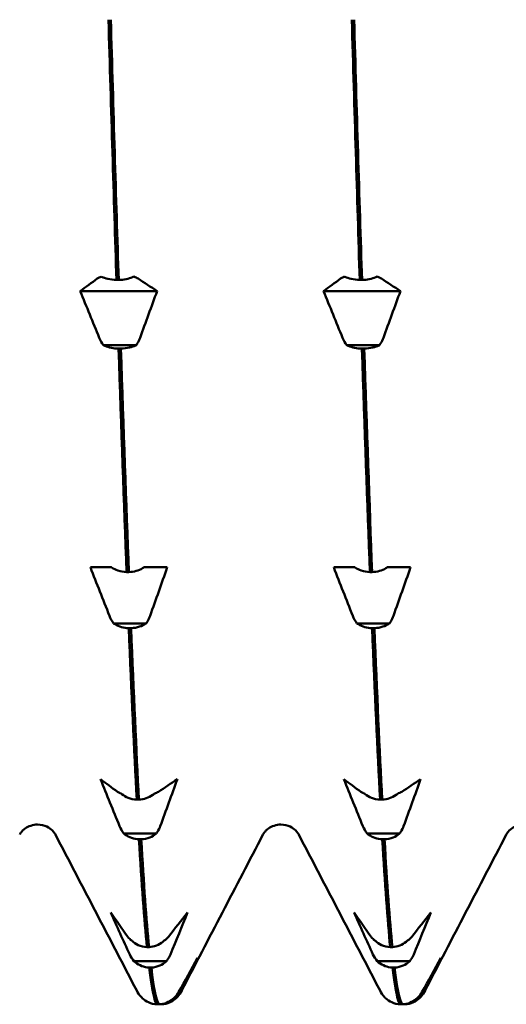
# Model space of a CAD drawing. Header units: millimetres. Extents: x 41 to 198, y 72 to 247.
# Tile 5 of 39: x 104.77 to 108.4, y 124.32 to 131.67. Entities that reach past the tile are written whole.
import ezdxf

# ---------------------------------------------------------------- set-up
doc = ezdxf.new("R2010")
doc.units = ezdxf.units.MM
doc.layers.add('Видимый контур (ГОСТ)', color=7, linetype='Continuous', lineweight=50)

msp = doc.modelspace()

# ---------------------------------------------------------------- linework, layer by layer
at = {"layer": 'Видимый контур (ГОСТ)'}
for p, q in [((105.4936, 129.729), (105.5106, 129.729)), ((107.3097, 129.729), (107.3267, 129.729)), ((105.797, 129.6457), (105.2238, 129.6457)), ((107.6131, 129.6457), (107.0399, 129.6457)), ((105.6404, 129.2418), (105.397, 129.2418)), ((105.5272, 129.2167), (105.5102, 129.2167)), ((107.4565, 129.2418), (107.2131, 129.2418)), ((107.3433, 129.2167), (107.3263, 129.2167)), ((105.2994, 127.585), (105.4267, 127.585)), ((105.4267, 127.585), (105.456, 127.585)), ((105.5693, 127.5496), (105.5862, 127.5496)), ((105.6994, 127.585), (105.7309, 127.585)), ((105.7309, 127.585), (105.8727, 127.585)), ((107.1155, 127.585), (107.2428, 127.585)), ((107.2428, 127.585), (107.2721, 127.585)), ((107.3854, 127.5496), (107.4023, 127.5496)), ((107.5155, 127.585), (107.547, 127.585)), ((107.547, 127.585), (107.6888, 127.585)), ((105.7161, 127.1668), (105.4727, 127.1668)), ((107.5322, 127.1668), (107.2888, 127.1668)), ((105.6028, 127.1314), (105.5859, 127.1314)), ((107.4189, 127.1314), (107.402, 127.1314)), ((105.6449, 125.8522), (105.6619, 125.8522)), ((107.461, 125.8522), (107.478, 125.8522)), ((105.7917, 125.5998), (105.5484, 125.5998)), ((105.6785, 125.5565), (105.6615, 125.5565)), ((107.6078, 125.5998), (107.3645, 125.5998)), ((107.4946, 125.5565), (107.4776, 125.5565)), ((105.7206, 124.7523), (105.7376, 124.7523)), ((107.5367, 124.7523), (107.5537, 124.7523)), ((105.8674, 124.6476), (105.6241, 124.6476)), ((105.7542, 124.5993), (105.7372, 124.5993)), ((107.6835, 124.6476), (107.4402, 124.6476)), ((107.5703, 124.5993), (107.5533, 124.5993)), ((105.9431, 124.375), (105.9264, 124.375)), ((107.7592, 124.375), (107.7425, 124.375)), ((105.7963, 124.325), (105.8133, 124.325)), ((105.8299, 124.325), (105.8133, 124.325)), ((107.6124, 124.325), (107.6294, 124.325)), ((107.646, 124.325), (107.6294, 124.325))]:
    msp.add_line(p, q, dxfattribs=at)
for points in [[(105.4345, 131.6703), (105.4542, 130.9981), (105.4739, 130.3464), (105.4936, 129.729)], [(105.5106, 129.729), (105.4909, 130.3464), (105.4712, 130.9981), (105.4515, 131.6703)], [(107.2506, 131.6703), (107.2703, 130.9981), (107.29, 130.3464), (107.3097, 129.729)], [(107.3267, 129.729), (107.307, 130.3464), (107.2873, 130.9981), (107.2676, 131.6703)], [(105.2238, 129.6457), (105.2657, 129.6769), (105.3081, 129.7081), (105.3511, 129.7392)], [(105.6237, 129.754), (105.6362, 129.7496), (105.6468, 129.7447), (105.6552, 129.7392)], [(105.6552, 129.7392), (105.7029, 129.7081), (105.7501, 129.6769), (105.797, 129.6457)], [(107.0399, 129.6457), (107.0818, 129.6769), (107.1242, 129.7081), (107.1672, 129.7392)], [(107.4398, 129.754), (107.4523, 129.7496), (107.4629, 129.7447), (107.4713, 129.7392)], [(107.4713, 129.7392), (107.519, 129.7081), (107.5662, 129.6769), (107.6131, 129.6457)], [(105.3655, 129.2971), (105.3179, 129.413), (105.2706, 129.5293), (105.2238, 129.6457)], [(105.797, 129.6457), (105.7551, 129.5293), (105.7126, 129.413), (105.6697, 129.2971)], [(107.1816, 129.2971), (107.134, 129.413), (107.0867, 129.5293), (107.0399, 129.6457)], [(107.6131, 129.6457), (107.5712, 129.5293), (107.5287, 129.413), (107.4858, 129.2971)], [(105.397, 129.2418), (105.3846, 129.258), (105.3739, 129.2766), (105.3655, 129.2971)], [(107.2131, 129.2418), (107.2007, 129.258), (107.19, 129.2766), (107.1816, 129.2971)], [(105.5102, 129.2167), (105.5299, 128.6194), (105.5496, 128.0598), (105.5693, 127.5496)], [(105.5862, 127.5496), (105.5665, 128.0598), (105.5469, 128.6194), (105.5272, 129.2167)], [(107.3263, 129.2167), (107.346, 128.6194), (107.3657, 128.0598), (107.3854, 127.5496)], [(107.4023, 127.5496), (107.3826, 128.0598), (107.363, 128.6194), (107.3433, 129.2167)], [(105.4412, 127.2241), (105.3936, 127.3441), (105.3463, 127.4645), (105.2994, 127.585)], [(105.8727, 127.585), (105.8308, 127.4644), (105.7883, 127.3441), (105.7454, 127.2241)], [(107.2573, 127.2241), (107.2097, 127.3441), (107.1624, 127.4645), (107.1155, 127.585)], [(107.6888, 127.585), (107.6469, 127.4644), (107.6044, 127.3441), (107.5615, 127.2241)], [(105.4727, 127.1668), (105.4602, 127.1836), (105.4496, 127.2028), (105.4412, 127.2241)], [(107.2888, 127.1668), (107.2763, 127.1836), (107.2657, 127.2028), (107.2573, 127.2241)], [(105.5859, 127.1314), (105.6055, 126.6497), (105.6252, 126.2203), (105.6449, 125.8522)], [(105.6619, 125.8522), (105.6422, 126.2203), (105.6225, 126.6497), (105.6028, 127.1314)], [(107.402, 127.1314), (107.4216, 126.6497), (107.4413, 126.2203), (107.461, 125.8522)], [(107.478, 125.8522), (107.4583, 126.2203), (107.4386, 126.6497), (107.4189, 127.1314)], [(105.5168, 125.6551), (105.4692, 125.7711), (105.4219, 125.8873), (105.3751, 126.0038)], [(105.3751, 126.0038), (105.417, 125.9726), (105.4595, 125.9414), (105.5024, 125.9104)], [(105.8066, 125.9104), (105.8542, 125.9414), (105.9015, 125.9726), (105.9483, 126.0038)], [(105.9483, 126.0038), (105.9064, 125.8873), (105.864, 125.7711), (105.821, 125.6551)], [(107.3329, 125.6551), (107.2853, 125.7711), (107.238, 125.8873), (107.1912, 126.0038)], [(107.1912, 126.0038), (107.2331, 125.9726), (107.2756, 125.9414), (107.3185, 125.9104)], [(107.6227, 125.9104), (107.6703, 125.9414), (107.7176, 125.9726), (107.7644, 126.0038)], [(107.7644, 126.0038), (107.7225, 125.8873), (107.6801, 125.7711), (107.6371, 125.6551)], [(105.7751, 125.8955), (105.7875, 125.8999), (105.7982, 125.9049), (105.8066, 125.9104)], [(107.5912, 125.8955), (107.6036, 125.8999), (107.6143, 125.9049), (107.6227, 125.9104)], [(105.5484, 125.5998), (105.5359, 125.616), (105.5253, 125.6346), (105.5168, 125.6551)], [(107.3645, 125.5998), (107.352, 125.616), (107.3414, 125.6346), (107.3329, 125.6551)], [(105.6453, 124.4274), (105.443, 124.8153), (105.2408, 125.2032), (105.0385, 125.591)], [(105.6615, 125.5565), (105.6812, 125.2232), (105.7009, 124.9533), (105.7206, 124.7523)], [(105.7376, 124.7523), (105.7179, 124.9533), (105.6982, 125.2232), (105.6785, 125.5565)], [(106.5876, 125.591), (106.3853, 125.2032), (106.1831, 124.8153), (105.9809, 124.4274)], [(107.4614, 124.4274), (107.2591, 124.8153), (107.0569, 125.2032), (106.8546, 125.591)], [(107.4776, 125.5565), (107.4973, 125.2232), (107.517, 124.9533), (107.5367, 124.7523)], [(107.5537, 124.7523), (107.534, 124.9533), (107.5143, 125.2232), (107.4946, 125.5565)], [(108.4037, 125.591), (108.2014, 125.2032), (107.9992, 124.8153), (107.797, 124.4274)], [(105.5925, 124.6972), (105.5449, 124.8011), (105.4976, 124.9054), (105.4508, 125.0098)], [(105.4508, 125.0098), (105.4927, 124.9495), (105.5351, 124.8893), (105.5781, 124.8293)], [(105.8823, 124.8293), (105.9299, 124.8893), (105.9772, 124.9495), (106.024, 125.0098)], [(106.024, 125.0098), (105.9821, 124.9053), (105.9396, 124.8011), (105.8967, 124.6972)], [(107.4086, 124.6972), (107.361, 124.8011), (107.3137, 124.9054), (107.2669, 125.0098)], [(107.2669, 125.0098), (107.3088, 124.9495), (107.3512, 124.8893), (107.3942, 124.8293)], [(107.6984, 124.8293), (107.746, 124.8893), (107.7933, 124.9495), (107.8401, 125.0098)], [(107.8401, 125.0098), (107.7982, 124.9053), (107.7557, 124.8011), (107.7128, 124.6972)], [(105.8507, 124.8007), (105.8632, 124.809), (105.8738, 124.8187), (105.8823, 124.8293)], [(107.6668, 124.8007), (107.6793, 124.809), (107.6899, 124.8187), (107.6984, 124.8293)], [(105.6241, 124.6476), (105.6116, 124.6621), (105.6009, 124.6788), (105.5925, 124.6972)], [(105.9579, 124.4155), (106.0055, 124.5004), (106.0528, 124.5855), (106.0997, 124.6707)], [(106.0997, 124.6707), (106.0578, 124.5855), (106.0153, 124.5004), (105.9724, 124.4155)], [(107.4402, 124.6476), (107.4277, 124.6621), (107.417, 124.6788), (107.4086, 124.6972)], [(107.774, 124.4155), (107.8216, 124.5004), (107.8689, 124.5855), (107.9158, 124.6707)], [(107.9158, 124.6707), (107.8739, 124.5855), (107.8314, 124.5004), (107.7885, 124.4155)], [(105.7372, 124.5993), (105.7569, 124.4372), (105.7766, 124.3451), (105.7963, 124.325)], [(105.8133, 124.325), (105.7936, 124.3451), (105.7739, 124.4372), (105.7542, 124.5993)], [(107.5533, 124.5993), (107.573, 124.4372), (107.5927, 124.3451), (107.6124, 124.325)], [(107.6294, 124.325), (107.6097, 124.3451), (107.59, 124.4372), (107.5703, 124.5993)], [(105.6821, 124.3759), (105.6626, 124.3959), (105.6529, 124.4128), (105.6453, 124.4274)], [(105.6821, 124.3759), (105.6824, 124.3756), (105.6827, 124.3753), (105.683, 124.375)], [(105.9264, 124.375), (105.9389, 124.3869), (105.9495, 124.4005), (105.9579, 124.4155)], [(105.9809, 124.4274), (105.9733, 124.4128), (105.9635, 124.3959), (105.944, 124.3759)], [(107.4982, 124.3759), (107.4787, 124.3959), (107.469, 124.4128), (107.4614, 124.4274)], [(107.4982, 124.3759), (107.4985, 124.3756), (107.4988, 124.3753), (107.4991, 124.375)], [(107.7425, 124.375), (107.755, 124.3869), (107.7656, 124.4005), (107.774, 124.4155)], [(107.797, 124.4274), (107.7894, 124.4128), (107.7796, 124.3959), (107.7601, 124.3759)]]:
    msp.add_open_spline(points, degree=3, dxfattribs=at)
for points, knots in [([(105.3511, 129.7392), (105.3566, 129.7431), (105.3635, 129.747), (105.3746, 129.7518), (105.3774, 129.7529), (105.3804, 129.754)], [-0.020025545, -0.020025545, -0.020025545, -0.020025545, -0.015139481, -0.015139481, -0.013604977, -0.013604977, -0.013604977, -0.013604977]), ([(105.3804, 129.754), (105.3814, 129.7535), (105.3824, 129.753), (105.397, 129.746), (105.4125, 129.7407), (105.4497, 129.7321), (105.4714, 129.7295), (105.4936, 129.729)], [-0.01270114, -0.01270114, -0.01270114, -0.01270114, -0.01227254, -0.01227254, -0.00665765, -0.00665765, 0, 0, 0, 0]), ([(105.5106, 129.729), (105.5293, 129.7294), (105.5477, 129.7313), (105.5825, 129.7382), (105.5987, 129.743), (105.6167, 129.7506), (105.6203, 129.7523), (105.6237, 129.754)], [-0.01787812, -0.01787812, -0.01787812, -0.01787812, -0.01226619, -0.01226619, -0.00665478, -0.00665478, -0.00518933, -0.00518933, -0.00518933, -0.00518933]), ([(107.1672, 129.7392), (107.1727, 129.7431), (107.1796, 129.747), (107.1907, 129.7518), (107.1935, 129.7529), (107.1965, 129.754)], [-0.020025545, -0.020025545, -0.020025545, -0.020025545, -0.015139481, -0.015139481, -0.013604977, -0.013604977, -0.013604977, -0.013604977]), ([(107.1965, 129.754), (107.1975, 129.7535), (107.1985, 129.753), (107.2131, 129.746), (107.2286, 129.7407), (107.2658, 129.7321), (107.2875, 129.7295), (107.3097, 129.729)], [-0.01270114, -0.01270114, -0.01270114, -0.01270114, -0.01227254, -0.01227254, -0.00665765, -0.00665765, 0, 0, 0, 0]), ([(107.3267, 129.729), (107.3454, 129.7294), (107.3638, 129.7313), (107.3986, 129.7382), (107.4148, 129.743), (107.4328, 129.7506), (107.4364, 129.7523), (107.4398, 129.754)], [-0.01787812, -0.01787812, -0.01787812, -0.01787812, -0.01226619, -0.01226619, -0.00665478, -0.00665478, -0.00518933, -0.00518933, -0.00518933, -0.00518933]), ([(105.6697, 129.2971), (105.6642, 129.2822), (105.6573, 129.2677), (105.6462, 129.25), (105.6434, 129.2458), (105.6404, 129.2418)], [-0.020025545, -0.020025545, -0.020025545, -0.020025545, -0.015139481, -0.015139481, -0.013604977, -0.013604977, -0.013604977, -0.013604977]), ([(107.4858, 129.2971), (107.4803, 129.2822), (107.4734, 129.2677), (107.4623, 129.25), (107.4595, 129.2458), (107.4565, 129.2418)], [-0.020025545, -0.020025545, -0.020025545, -0.020025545, -0.015139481, -0.015139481, -0.013604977, -0.013604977, -0.013604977, -0.013604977]), ([(105.5102, 129.2167), (105.4915, 129.2172), (105.4731, 129.2191), (105.4382, 129.2259), (105.4221, 129.2308), (105.4041, 129.2384), (105.4005, 129.24), (105.397, 129.2418)], [-0.01787812, -0.01787812, -0.01787812, -0.01787812, -0.01226619, -0.01226619, -0.00665478, -0.00665478, -0.00518933, -0.00518933, -0.00518933, -0.00518933]), ([(105.6404, 129.2418), (105.6394, 129.2412), (105.6384, 129.2407), (105.6238, 129.2338), (105.6082, 129.2285), (105.5711, 129.2199), (105.5493, 129.2172), (105.5272, 129.2167)], [-0.01270114, -0.01270114, -0.01270114, -0.01270114, -0.01227254, -0.01227254, -0.00665765, -0.00665765, 0, 0, 0, 0]), ([(107.3263, 129.2167), (107.3076, 129.2172), (107.2892, 129.2191), (107.2543, 129.2259), (107.2382, 129.2308), (107.2202, 129.2384), (107.2166, 129.24), (107.2131, 129.2418)], [-0.01787812, -0.01787812, -0.01787812, -0.01787812, -0.01226619, -0.01226619, -0.00665478, -0.00665478, -0.00518933, -0.00518933, -0.00518933, -0.00518933]), ([(107.4565, 129.2418), (107.4555, 129.2412), (107.4545, 129.2407), (107.4399, 129.2338), (107.4243, 129.2285), (107.3872, 129.2199), (107.3654, 129.2172), (107.3433, 129.2167)], [-0.01270114, -0.01270114, -0.01270114, -0.01270114, -0.01227254, -0.01227254, -0.00665765, -0.00665765, 0, 0, 0, 0]), ([(105.456, 127.585), (105.457, 127.5843), (105.4581, 127.5836), (105.4726, 127.5738), (105.4882, 127.5663), (105.5253, 127.5541), (105.5471, 127.5503), (105.5693, 127.5496)], [-0.01270114, -0.01270114, -0.01270114, -0.01270114, -0.01227254, -0.01227254, -0.00665765, -0.00665765, 0, 0, 0, 0]), ([(105.5862, 127.5496), (105.6049, 127.5502), (105.6233, 127.553), (105.6582, 127.5626), (105.6744, 127.5695), (105.6924, 127.5802), (105.696, 127.5826), (105.6994, 127.585)], [-0.01787812, -0.01787812, -0.01787812, -0.01787812, -0.01226619, -0.01226619, -0.00665478, -0.00665478, -0.00518933, -0.00518933, -0.00518933, -0.00518933]), ([(107.2721, 127.585), (107.2731, 127.5843), (107.2742, 127.5836), (107.2887, 127.5738), (107.3043, 127.5663), (107.3414, 127.5541), (107.3632, 127.5503), (107.3854, 127.5496)], [-0.01270114, -0.01270114, -0.01270114, -0.01270114, -0.01227254, -0.01227254, -0.00665765, -0.00665765, 0, 0, 0, 0]), ([(107.4023, 127.5496), (107.421, 127.5502), (107.4394, 127.553), (107.4743, 127.5626), (107.4905, 127.5695), (107.5085, 127.5802), (107.5121, 127.5826), (107.5155, 127.585)], [-0.01787812, -0.01787812, -0.01787812, -0.01787812, -0.01226619, -0.01226619, -0.00665478, -0.00665478, -0.00518933, -0.00518933, -0.00518933, -0.00518933]), ([(105.7454, 127.2241), (105.7399, 127.2087), (105.7329, 127.1937), (105.7218, 127.1753), (105.719, 127.171), (105.7161, 127.1668)], [-0.020025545, -0.020025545, -0.020025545, -0.020025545, -0.015139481, -0.015139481, -0.013604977, -0.013604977, -0.013604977, -0.013604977]), ([(107.5615, 127.2241), (107.556, 127.2087), (107.549, 127.1937), (107.5379, 127.1753), (107.5351, 127.171), (107.5322, 127.1668)], [-0.020025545, -0.020025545, -0.020025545, -0.020025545, -0.015139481, -0.015139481, -0.013604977, -0.013604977, -0.013604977, -0.013604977]), ([(105.5859, 127.1314), (105.5672, 127.132), (105.5487, 127.1348), (105.5139, 127.1444), (105.4977, 127.1512), (105.4797, 127.162), (105.4761, 127.1643), (105.4727, 127.1668)], [-0.01787812, -0.01787812, -0.01787812, -0.01787812, -0.01226619, -0.01226619, -0.00665478, -0.00665478, -0.00518933, -0.00518933, -0.00518933, -0.00518933]), ([(105.7161, 127.1668), (105.7151, 127.1661), (105.714, 127.1654), (105.6995, 127.1555), (105.6839, 127.148), (105.6468, 127.1359), (105.625, 127.1321), (105.6028, 127.1314)], [-0.01270114, -0.01270114, -0.01270114, -0.01270114, -0.01227254, -0.01227254, -0.00665765, -0.00665765, 0, 0, 0, 0]), ([(107.402, 127.1314), (107.3833, 127.132), (107.3648, 127.1348), (107.33, 127.1444), (107.3138, 127.1512), (107.2958, 127.162), (107.2922, 127.1643), (107.2888, 127.1668)], [-0.01787812, -0.01787812, -0.01787812, -0.01787812, -0.01226619, -0.01226619, -0.00665478, -0.00665478, -0.00518933, -0.00518933, -0.00518933, -0.00518933]), ([(107.5322, 127.1668), (107.5312, 127.1661), (107.5301, 127.1654), (107.5156, 127.1555), (107.5, 127.148), (107.4629, 127.1359), (107.4411, 127.1321), (107.4189, 127.1314)], [-0.01270114, -0.01270114, -0.01270114, -0.01270114, -0.01227254, -0.01227254, -0.00665765, -0.00665765, 0, 0, 0, 0]), ([(105.5024, 125.9104), (105.5079, 125.9064), (105.5148, 125.9025), (105.5259, 125.8977), (105.5287, 125.8966), (105.5317, 125.8955)], [-0.020025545, -0.020025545, -0.020025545, -0.020025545, -0.015139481, -0.015139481, -0.013604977, -0.013604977, -0.013604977, -0.013604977]), ([(107.3185, 125.9104), (107.324, 125.9064), (107.3309, 125.9025), (107.342, 125.8977), (107.3448, 125.8966), (107.3478, 125.8955)], [-0.020025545, -0.020025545, -0.020025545, -0.020025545, -0.015139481, -0.015139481, -0.013604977, -0.013604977, -0.013604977, -0.013604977]), ([(105.5317, 125.8955), (105.5327, 125.8947), (105.5337, 125.8938), (105.5483, 125.8817), (105.5639, 125.8726), (105.601, 125.8577), (105.6228, 125.8531), (105.6449, 125.8522)], [-0.01270114, -0.01270114, -0.01270114, -0.01270114, -0.01227254, -0.01227254, -0.00665765, -0.00665765, 0, 0, 0, 0]), ([(105.6619, 125.8522), (105.6806, 125.8529), (105.699, 125.8563), (105.7339, 125.8681), (105.75, 125.8765), (105.768, 125.8897), (105.7716, 125.8925), (105.7751, 125.8955)], [-0.01787812, -0.01787812, -0.01787812, -0.01787812, -0.01226619, -0.01226619, -0.00665478, -0.00665478, -0.00518933, -0.00518933, -0.00518933, -0.00518933]), ([(107.3478, 125.8955), (107.3488, 125.8947), (107.3498, 125.8938), (107.3644, 125.8817), (107.38, 125.8726), (107.4171, 125.8577), (107.4389, 125.8531), (107.461, 125.8522)], [-0.01270114, -0.01270114, -0.01270114, -0.01270114, -0.01227254, -0.01227254, -0.00665765, -0.00665765, 0, 0, 0, 0]), ([(107.478, 125.8522), (107.4967, 125.8529), (107.5151, 125.8563), (107.55, 125.8681), (107.5661, 125.8765), (107.5841, 125.8897), (107.5877, 125.8925), (107.5912, 125.8955)], [-0.01787812, -0.01787812, -0.01787812, -0.01787812, -0.01226619, -0.01226619, -0.00665478, -0.00665478, -0.00518933, -0.00518933, -0.00518933, -0.00518933]), ([(104.905, 125.6658), (104.8693, 125.6658), (104.8354, 125.6521), (104.7971, 125.6258), (104.7873, 125.6142), (104.7757, 125.5988), (104.7731, 125.594), (104.7715, 125.591)], [0, 0, 0, 0, 0.02199959, 0.02199959, 0.04095181, 0.04095181, 0.05821463, 0.05821463, 0.05821463, 0.05821463]), ([(105.0385, 125.591), (105.036, 125.5958), (105.0312, 125.6063), (105.0047, 125.6316), (104.9915, 125.642), (104.9545, 125.6594), (104.9299, 125.6658), (104.905, 125.6658)], [0, 0, 0, 0, 0.02813977, 0.02813977, 0.04291563, 0.04291563, 0.05823978, 0.05823978, 0.05823978, 0.05823978]), ([(105.821, 125.6551), (105.8155, 125.6402), (105.8086, 125.6258), (105.7975, 125.608), (105.7947, 125.6039), (105.7917, 125.5998)], [-0.020025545, -0.020025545, -0.020025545, -0.020025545, -0.015139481, -0.015139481, -0.013604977, -0.013604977, -0.013604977, -0.013604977]), ([(106.7211, 125.6658), (106.6854, 125.6658), (106.6515, 125.6521), (106.6132, 125.6258), (106.6034, 125.6142), (106.5918, 125.5988), (106.5892, 125.594), (106.5876, 125.591)], [0, 0, 0, 0, 0.02199959, 0.02199959, 0.04095181, 0.04095181, 0.05821463, 0.05821463, 0.05821463, 0.05821463]), ([(106.8546, 125.591), (106.8521, 125.5958), (106.8473, 125.6063), (106.8208, 125.6316), (106.8076, 125.642), (106.7706, 125.6594), (106.746, 125.6658), (106.7211, 125.6658)], [0, 0, 0, 0, 0.02813977, 0.02813977, 0.04291563, 0.04291563, 0.05823978, 0.05823978, 0.05823978, 0.05823978]), ([(107.6371, 125.6551), (107.6316, 125.6402), (107.6247, 125.6258), (107.6136, 125.608), (107.6108, 125.6039), (107.6078, 125.5998)], [-0.020025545, -0.020025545, -0.020025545, -0.020025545, -0.015139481, -0.015139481, -0.013604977, -0.013604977, -0.013604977, -0.013604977]), ([(108.5372, 125.6658), (108.5015, 125.6658), (108.4676, 125.6521), (108.4293, 125.6258), (108.4195, 125.6142), (108.4079, 125.5988), (108.4053, 125.594), (108.4037, 125.591)], [0, 0, 0, 0, 0.02199959, 0.02199959, 0.04095181, 0.04095181, 0.05821463, 0.05821463, 0.05821463, 0.05821463]), ([(105.6615, 125.5565), (105.6428, 125.5572), (105.6244, 125.5606), (105.5896, 125.5724), (105.5734, 125.5808), (105.5554, 125.5939), (105.5518, 125.5968), (105.5484, 125.5998)], [-0.01787812, -0.01787812, -0.01787812, -0.01787812, -0.01226619, -0.01226619, -0.00665478, -0.00665478, -0.00518933, -0.00518933, -0.00518933, -0.00518933]), ([(105.7917, 125.5998), (105.7907, 125.5989), (105.7897, 125.5981), (105.7751, 125.586), (105.7596, 125.5768), (105.7224, 125.5619), (105.7007, 125.5573), (105.6785, 125.5565)], [-0.01270114, -0.01270114, -0.01270114, -0.01270114, -0.01227254, -0.01227254, -0.00665765, -0.00665765, 0, 0, 0, 0]), ([(107.4776, 125.5565), (107.4589, 125.5572), (107.4405, 125.5606), (107.4057, 125.5724), (107.3895, 125.5808), (107.3715, 125.5939), (107.3679, 125.5968), (107.3645, 125.5998)], [-0.01787812, -0.01787812, -0.01787812, -0.01787812, -0.01226619, -0.01226619, -0.00665478, -0.00665478, -0.00518933, -0.00518933, -0.00518933, -0.00518933]), ([(107.6078, 125.5998), (107.6068, 125.5989), (107.6058, 125.5981), (107.5912, 125.586), (107.5757, 125.5768), (107.5385, 125.5619), (107.5168, 125.5573), (107.4946, 125.5565)], [-0.01270114, -0.01270114, -0.01270114, -0.01270114, -0.01227254, -0.01227254, -0.00665765, -0.00665765, 0, 0, 0, 0]), ([(105.5781, 124.8293), (105.5836, 124.8216), (105.5905, 124.8141), (105.6016, 124.8049), (105.6044, 124.8028), (105.6074, 124.8007)], [-0.020025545, -0.020025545, -0.020025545, -0.020025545, -0.015139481, -0.015139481, -0.013604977, -0.013604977, -0.013604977, -0.013604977]), ([(105.6074, 124.8007), (105.6084, 124.7997), (105.6094, 124.7987), (105.624, 124.7853), (105.6395, 124.775), (105.6767, 124.7584), (105.6984, 124.7533), (105.7206, 124.7523)], [-0.01270114, -0.01270114, -0.01270114, -0.01270114, -0.01227254, -0.01227254, -0.00665765, -0.00665765, 0, 0, 0, 0]), ([(105.7376, 124.7523), (105.7563, 124.7531), (105.7747, 124.7569), (105.8095, 124.7701), (105.8257, 124.7794), (105.8437, 124.7941), (105.8473, 124.7973), (105.8507, 124.8007)], [-0.01787812, -0.01787812, -0.01787812, -0.01787812, -0.01226619, -0.01226619, -0.00665478, -0.00665478, -0.00518933, -0.00518933, -0.00518933, -0.00518933]), ([(107.3942, 124.8293), (107.3997, 124.8216), (107.4066, 124.8141), (107.4177, 124.8049), (107.4205, 124.8028), (107.4235, 124.8007)], [-0.020025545, -0.020025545, -0.020025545, -0.020025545, -0.015139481, -0.015139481, -0.013604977, -0.013604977, -0.013604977, -0.013604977]), ([(107.4235, 124.8007), (107.4245, 124.7997), (107.4255, 124.7987), (107.4401, 124.7853), (107.4556, 124.775), (107.4928, 124.7584), (107.5145, 124.7533), (107.5367, 124.7523)], [-0.01270114, -0.01270114, -0.01270114, -0.01270114, -0.01227254, -0.01227254, -0.00665765, -0.00665765, 0, 0, 0, 0]), ([(107.5537, 124.7523), (107.5724, 124.7531), (107.5908, 124.7569), (107.6256, 124.7701), (107.6418, 124.7794), (107.6598, 124.7941), (107.6634, 124.7973), (107.6668, 124.8007)], [-0.01787812, -0.01787812, -0.01787812, -0.01787812, -0.01226619, -0.01226619, -0.00665478, -0.00665478, -0.00518933, -0.00518933, -0.00518933, -0.00518933]), ([(105.8967, 124.6972), (105.8912, 124.6838), (105.8843, 124.6709), (105.8732, 124.6549), (105.8704, 124.6512), (105.8674, 124.6476)], [-0.020025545, -0.020025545, -0.020025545, -0.020025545, -0.015139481, -0.015139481, -0.013604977, -0.013604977, -0.013604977, -0.013604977]), ([(107.7128, 124.6972), (107.7073, 124.6838), (107.7004, 124.6709), (107.6893, 124.6549), (107.6865, 124.6512), (107.6835, 124.6476)], [-0.020025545, -0.020025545, -0.020025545, -0.020025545, -0.015139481, -0.015139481, -0.013604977, -0.013604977, -0.013604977, -0.013604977]), ([(105.7372, 124.5993), (105.7185, 124.6001), (105.7001, 124.6038), (105.6653, 124.617), (105.6491, 124.6263), (105.6311, 124.641), (105.6275, 124.6442), (105.6241, 124.6476)], [-0.01787812, -0.01787812, -0.01787812, -0.01787812, -0.01226619, -0.01226619, -0.00665478, -0.00665478, -0.00518933, -0.00518933, -0.00518933, -0.00518933]), ([(105.8674, 124.6476), (105.8664, 124.6466), (105.8654, 124.6456), (105.8508, 124.6322), (105.8352, 124.6219), (105.7981, 124.6053), (105.7763, 124.6002), (105.7542, 124.5993)], [-0.01270114, -0.01270114, -0.01270114, -0.01270114, -0.01227254, -0.01227254, -0.00665765, -0.00665765, 0, 0, 0, 0]), ([(107.5533, 124.5993), (107.5346, 124.6001), (107.5162, 124.6038), (107.4814, 124.617), (107.4652, 124.6263), (107.4472, 124.641), (107.4436, 124.6442), (107.4402, 124.6476)], [-0.01787812, -0.01787812, -0.01787812, -0.01787812, -0.01226619, -0.01226619, -0.00665478, -0.00665478, -0.00518933, -0.00518933, -0.00518933, -0.00518933]), ([(107.6835, 124.6476), (107.6825, 124.6466), (107.6815, 124.6456), (107.6669, 124.6322), (107.6513, 124.6219), (107.6142, 124.6053), (107.5924, 124.6002), (107.5703, 124.5993)], [-0.01270114, -0.01270114, -0.01270114, -0.01270114, -0.01227254, -0.01227254, -0.00665765, -0.00665765, 0, 0, 0, 0]), ([(105.683, 124.375), (105.684, 124.374), (105.6851, 124.373), (105.6996, 124.3591), (105.7152, 124.3485), (105.7523, 124.3313), (105.7741, 124.326), (105.7963, 124.325)], [-0.01270114, -0.01270114, -0.01270114, -0.01270114, -0.01227254, -0.01227254, -0.00665765, -0.00665765, 0, 0, 0, 0]), ([(105.8133, 124.325), (105.8319, 124.3258), (105.8504, 124.3297), (105.8852, 124.3434), (105.9014, 124.353), (105.9194, 124.3682), (105.923, 124.3715), (105.9264, 124.375)], [-0.01787812, -0.01787812, -0.01787812, -0.01787812, -0.01226619, -0.01226619, -0.00665478, -0.00665478, -0.00518933, -0.00518933, -0.00518933, -0.00518933]), ([(105.9431, 124.375), (105.9421, 124.374), (105.9411, 124.373), (105.9265, 124.3591), (105.9109, 124.3485), (105.8738, 124.3313), (105.852, 124.326), (105.8299, 124.325)], [-0.01270114, -0.01270114, -0.01270114, -0.01270114, -0.01227254, -0.01227254, -0.00665765, -0.00665765, 0, 0, 0, 0]), ([(105.9724, 124.4155), (105.9669, 124.4046), (105.9599, 124.394), (105.9488, 124.381), (105.946, 124.378), (105.9431, 124.375)], [-0.020025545, -0.020025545, -0.020025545, -0.020025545, -0.015139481, -0.015139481, -0.013604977, -0.013604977, -0.013604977, -0.013604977]), ([(107.4991, 124.375), (107.5001, 124.374), (107.5012, 124.373), (107.5157, 124.3591), (107.5313, 124.3485), (107.5684, 124.3313), (107.5902, 124.326), (107.6124, 124.325)], [-0.01270114, -0.01270114, -0.01270114, -0.01270114, -0.01227254, -0.01227254, -0.00665765, -0.00665765, 0, 0, 0, 0]), ([(107.6294, 124.325), (107.648, 124.3258), (107.6665, 124.3297), (107.7013, 124.3434), (107.7175, 124.353), (107.7355, 124.3682), (107.7391, 124.3715), (107.7425, 124.375)], [-0.01787812, -0.01787812, -0.01787812, -0.01787812, -0.01226619, -0.01226619, -0.00665478, -0.00665478, -0.00518933, -0.00518933, -0.00518933, -0.00518933]), ([(107.7592, 124.375), (107.7582, 124.374), (107.7572, 124.373), (107.7426, 124.3591), (107.727, 124.3485), (107.6899, 124.3313), (107.6681, 124.326), (107.646, 124.325)], [-0.01270114, -0.01270114, -0.01270114, -0.01270114, -0.01227254, -0.01227254, -0.00665765, -0.00665765, 0, 0, 0, 0]), ([(107.7885, 124.4155), (107.783, 124.4046), (107.776, 124.394), (107.7649, 124.381), (107.7621, 124.378), (107.7592, 124.375)], [-0.020025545, -0.020025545, -0.020025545, -0.020025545, -0.015139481, -0.015139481, -0.013604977, -0.013604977, -0.013604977, -0.013604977])]:
    msp.add_open_spline(points, degree=3, knots=knots, dxfattribs=at)

doc.saveas('drawing.dxf')
